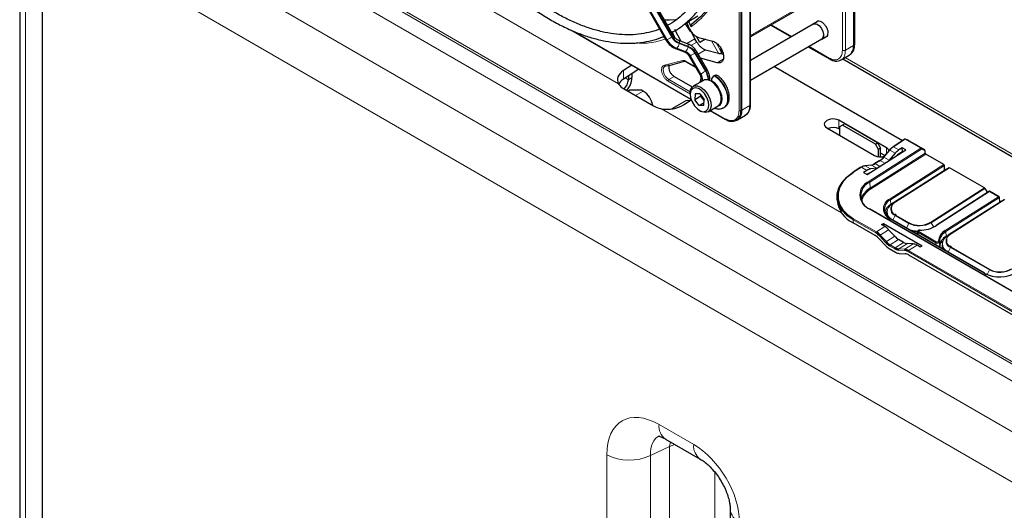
# Paper-space layout 'Blatt4' of a CAD drawing. Header units: millimetres. Extents: x 5 to 418, y 2 to 292.
# Tile 54 of 118: x 83 to 121, y 198 to 218. Entities that reach past the tile are written whole.
import ezdxf

# ---------------------------------------------------------------- set-up
doc = ezdxf.new("R2010")
doc.units = ezdxf.units.MM

psp = doc.layouts.new('Blatt4')

# ---------------------------------------------------------------- linework, layer by layer
at = {"color": 7, "linetype": 'Continuous', "lineweight": 25}
for p, q in [((115.414, 231.602), (115.414, 216.619)), ((115.465, 216.664), (115.465, 231.648)), ((111.016, 214.08), (111.016, 229.063)), ((104.034, 223.746), (108.031, 216.824)), ((108.331, 216.997), (104.334, 223.92)), ((82.533, 222.477), (82.533, 159.439)), ((83.428, 158.349), (83.428, 221.504)), ((111.354, 214.295), (111.354, 220.572)), ((114.729, 218.915), (111.354, 216.967)), ((108.773, 217.478), (108.857, 217.523)), ((108.773, 217.478), (108.993, 217.157)), ((108.84, 217.516), (108.928, 217.321)), ((109.279, 217.781), (108.921, 217.574)), ((109.017, 217.359), (108.921, 217.574)), ((113.832, 217.465), (111.354, 216.034)), ((113.981, 217.56), (113.828, 217.472)), ((104.262, 217.239), (109.014, 214.496)), ((108.251, 217.194), (108.346, 216.985)), ((108.626, 216.786), (108.374, 217.248)), ((109.01, 217.167), (109.164, 216.892)), ((112.155, 217.429), (112.963, 216.963)), ((108.876, 216.691), (108.525, 216.824)), ((109.242, 216.757), (109.164, 216.892)), ((109.361, 216.74), (109.221, 216.982)), ((109.308, 216.944), (109.871, 216.793)), ((109.585, 216.869), (109.361, 216.74)), ((111.354, 215.264), (114.165, 216.887)), ((114.17, 216.88), (114.323, 216.968)), ((108.397, 216.504), (108.748, 216.371)), ((109.656, 215.655), (109.242, 216.372)), ((109.584, 216.454), (110.096, 216.317)), ((110.152, 216.465), (110.198, 216.492)), ((110.152, 216.465), (110.198, 216.492)), ((110.198, 216.492), (110.152, 216.465)), ((110.198, 216.492), (110.152, 216.465)), ((110.152, 216.465), (110.224, 216.336)), ((110.22, 216.334), (110.224, 216.336)), ((110.224, 216.336), (110.267, 216.324)), ((113.63, 216.578), (114.47, 216.093)), ((108.795, 215.998), (109.19, 215.769)), ((108.942, 216.198), (109.356, 215.482)), ((110.044, 215.943), (109.388, 216.119)), ((114.928, 216.056), (115.242, 216.237)), ((114.994, 216.094), (123.327, 211.283)), ((115.266, 216.253), (115.307, 216.283)), ((106.672, 215.848), (106.35, 215.643)), ((106.952, 215.686), (106.35, 215.303)), ((117.349, 212.873), (112.281, 215.799)), ((106.539, 215.423), (106.539, 215.276)), ((106.68, 215.513), (106.68, 215.358)), ((108.34, 215.408), (109.061, 214.992)), ((109.5, 215.252), (109.099, 215.021)), ((109.815, 215.223), (109.815, 215.251)), ((109.945, 215.448), (109.921, 215.434)), ((106.35, 214.924), (107.529, 214.244)), ((106.517, 214.828), (106.586, 214.868)), ((107.057, 214.868), (106.586, 214.868)), ((107.128, 214.827), (107.057, 214.868)), ((108.978, 214.754), (108.978, 214.699)), ((108.803, 214.443), (108.256, 214.127)), ((108.707, 214.282), (109.019, 214.481)), ((109.172, 214.716), (109.162, 214.486)), ((109.397, 214.622), (109.162, 214.486)), ((109.333, 214.259), (109.162, 214.486)), ((109.354, 214.718), (109.172, 214.716)), ((109.52, 214.367), (109.333, 214.259)), ((109.354, 214.718), (109.525, 214.491)), ((109.397, 214.622), (109.399, 214.658)), ((109.422, 214.628), (109.397, 214.622)), ((109.524, 214.455), (109.397, 214.622)), ((109.515, 214.261), (109.525, 214.491)), ((109.515, 214.261), (109.333, 214.259)), ((109.344, 214.067), (109.391, 214.039)), ((109.682, 214.011), (110.083, 214.242)), ((109.769, 214.06), (110.362, 213.718)), ((110.296, 214.172), (110.32, 214.186)), ((110.771, 213.664), (110.817, 213.685)), ((110.843, 213.698), (111.157, 213.879)), ((116.721, 212.591), (114.835, 213.68)), ((114.364, 213.379), (116.25, 212.291)), ((114.865, 213.323), (114.835, 213.34)), ((114.983, 213.484), (114.865, 213.416)), ((114.865, 213.416), (114.865, 213.09)), ((115.071, 213.535), (114.983, 213.484)), ((116.279, 212.736), (114.983, 213.484)), ((116.368, 212.787), (115.071, 213.535)), ((117.442, 212.933), (116.98, 212.638)), ((117.603, 212.876), (117.474, 212.935)), ((117.959, 212.67), (117.605, 212.875)), ((115.953, 211.541), (117.479, 212.514)), ((116.279, 212.736), (116.368, 212.787)), ((116.397, 212.532), (116.279, 212.736)), ((116.368, 212.787), (116.485, 212.583)), ((116.485, 212.583), (116.397, 212.532)), ((116.397, 212.243), (116.397, 212.532)), ((116.485, 212.239), (116.485, 212.583)), ((116.835, 212.508), (116.604, 212.233)), ((117.34, 212.595), (117.211, 212.513)), ((117.244, 212.387), (117.346, 212.452)), ((117.479, 212.514), (117.34, 212.595)), ((117.346, 212.452), (117.34, 212.595)), ((117.346, 212.452), (117.365, 212.441)), ((117.959, 212.67), (118.216, 212.522)), ((118.247, 212.388), (118.242, 212.471)), ((116.454, 212.098), (116.256, 211.972)), ((116.653, 212.291), (116.485, 212.387)), ((117.063, 212.381), (116.83, 212.107)), ((118.976, 211.941), (118.271, 212.348)), ((115.712, 211.829), (115.404, 211.633)), ((115.943, 211.704), (115.814, 211.622)), ((116.109, 211.915), (115.867, 211.888)), ((116.334, 211.79), (116.093, 211.762)), ((116.243, 211.953), (116.251, 211.958)), ((119.087, 211.757), (116.968, 210.406)), ((118.777, 211.564), (119.012, 211.714)), ((119.012, 211.714), (119.001, 211.902)), ((119.087, 211.757), (119.185, 211.814)), ((119.087, 211.757), (119.087, 211.757)), ((120.584, 211.013), (119.201, 211.812)), ((115.814, 211.622), (115.953, 211.541)), ((117.953, 211.039), (118.624, 211.467)), ((118.533, 211.409), (118.537, 211.406)), ((118.624, 211.467), (118.777, 211.564)), ((118.626, 211.463), (118.624, 211.467)), ((118.779, 211.561), (118.777, 211.564)), ((117.6, 210.814), (117.8, 210.941)), ((117.709, 210.883), (117.713, 210.881)), ((117.8, 210.941), (117.953, 211.039)), ((117.8, 210.941), (117.802, 210.938)), ((117.953, 211.039), (117.955, 211.035)), ((118.06, 211.102), (118.056, 211.104)), ((120.785, 210.881), (118.673, 209.534)), ((120.601, 210.996), (120.704, 210.829)), ((121.168, 210.66), (120.785, 210.881)), ((114.766, 210.633), (114.772, 210.514)), ((117.6, 210.814), (116.894, 210.363)), ((117.6, 210.809), (117.6, 210.814)), ((121.267, 210.499), (119.148, 209.147)), ((121.193, 210.456), (121.181, 210.643)), ((121.267, 210.499), (121.365, 210.555)), ((121.267, 210.499), (121.267, 210.499)), ((125.006, 205.019), (116.049, 210.19)), ((120.133, 209.78), (120.804, 210.208)), ((120.713, 210.15), (120.717, 210.148)), ((120.804, 210.208), (120.957, 210.306)), ((120.806, 210.205), (120.804, 210.208)), ((120.957, 210.306), (121.193, 210.456)), ((120.959, 210.302), (120.957, 210.306)), ((116.734, 210.043), (116.736, 209.973)), ((116.736, 209.973), (116.751, 209.888)), ((120.589, 207.659), (116.876, 209.802)), ((117.101, 209.945), (117.051, 209.979)), ((119.98, 209.683), (120.133, 209.78)), ((120.133, 209.78), (120.135, 209.777)), ((120.24, 209.844), (120.236, 209.846)), ((116.275, 209.138), (115.406, 209.639)), ((116.523, 209.568), (116.603, 209.619)), ((116.652, 209.494), (116.523, 209.568)), ((116.603, 209.619), (118.131, 208.737)), ((116.603, 209.619), (116.606, 209.52)), ((117.043, 209.108), (116.803, 209.37)), ((118.628, 209.496), (118.668, 209.52)), ((119.074, 209.105), (119.98, 209.683)), ((119.981, 209.678), (119.98, 209.683)), ((119.98, 209.683), (119.982, 209.679)), ((116.426, 209.015), (116.669, 208.754)), ((117.392, 208.869), (117.194, 208.984)), ((117.942, 209.292), (117.941, 209.187)), ((116.82, 208.63), (117.076, 208.483)), ((117.774, 208.809), (117.541, 208.821)), ((118.051, 208.686), (117.922, 208.76)), ((118.131, 208.737), (118.051, 208.686)), ((118.837, 208.836), (118.934, 208.897)), ((118.914, 208.784), (118.916, 208.714)), ((119.281, 208.687), (119.231, 208.721)), ((117.223, 208.433), (117.454, 208.421)), ((122.167, 205.736), (117.602, 208.372)), ((120.596, 207.646), (120.665, 207.61)), ((108.007, 201.122), (109.376, 200.332)), ((110.556, 198.355), (110.556, 197.753))]:
    psp.add_line(p, q, dxfattribs=at)
at = {"color": 7, "linetype": 'Continuous', "lineweight": 18}
for p, q in [((115.454, 231.629), (115.454, 216.646)), ((110.902, 214.059), (110.902, 229.042)), ((110.969, 214.057), (110.969, 229.04)), ((85.024, 227.311), (106.151, 215.114)), ((139.804, 193.701), (84.187, 225.808)), ((85.449, 224.981), (138.542, 194.331)), ((138.263, 193.83), (85.169, 224.48)), ((108.055, 216.838), (104.058, 223.76)), ((104.075, 223.77), (108.071, 216.847)), ((108.252, 216.952), (104.256, 223.874)), ((104.279, 223.888), (108.276, 216.966)), ((114.983, 216.438), (114.983, 223.354)), ((115.101, 216.438), (115.1, 223.354)), ((84.34, 222.965), (135.81, 193.252)), ((82.756, 222.066), (82.756, 159.029)), ((135.047, 191.706), (83.428, 221.505)), ((111.329, 220.534), (111.329, 214.261)), ((111.354, 217.023), (114.824, 219.026)), ((111.354, 216.967), (114.824, 218.97)), ((104.369, 217.195), (109.008, 214.516)), ((112.18, 217.443), (112.988, 216.977)), ((108.071, 216.847), (108.055, 216.838)), ((108.893, 216.564), (108.542, 216.697)), ((108.547, 216.727), (108.898, 216.594)), ((109.164, 216.892), (108.839, 216.705)), ((109.008, 216.618), (109.242, 216.757)), ((110.096, 216.317), (109.821, 216.806)), ((109.997, 216.729), (110.22, 216.334)), ((108.428, 216.509), (108.445, 216.519)), ((108.779, 216.376), (108.428, 216.509)), ((108.445, 216.519), (108.796, 216.386)), ((108.796, 216.386), (108.779, 216.376)), ((109.577, 215.609), (109.164, 216.326)), ((109.187, 216.34), (109.601, 215.623)), ((109.584, 216.454), (109.294, 216.282)), ((110.096, 216.317), (110.283, 216.267)), ((113.654, 216.592), (114.452, 216.131)), ((115.101, 216.438), (115.414, 216.619)), ((115.414, 216.619), (115.454, 216.646)), ((107.966, 215.847), (108.688, 216.036)), ((108.784, 216.02), (109.175, 215.795)), ((108.966, 216.212), (108.983, 216.222)), ((109.38, 215.495), (108.966, 216.212)), ((108.983, 216.222), (109.396, 215.505)), ((110.275, 216.082), (110.044, 215.943)), ((115.091, 216.15), (123.327, 211.396)), ((106.35, 215.303), (106.35, 215.643)), ((109.601, 215.623), (109.577, 215.609)), ((106.539, 215.276), (106.418, 215.346)), ((106.539, 215.276), (106.68, 215.358)), ((108.995, 214.705), (108.105, 215.219)), ((108.34, 215.408), (108.138, 215.279)), ((108.98, 214.794), (108.138, 215.279)), ((106.823, 214.651), (107.128, 214.827)), ((107.847, 214.135), (114.948, 210.036)), ((109.783, 214.069), (110.351, 213.741)), ((110.969, 214.057), (111.016, 214.08)), ((111.016, 214.08), (111.329, 214.261)), ((114.835, 213.34), (114.835, 213.68)), ((117.459, 212.931), (116.997, 212.636)), ((118.068, 212.58), (117.459, 212.931)), ((117.476, 212.934), (117.474, 212.935)), ((117.476, 212.934), (118.085, 212.583)), ((117.605, 212.875), (117.476, 212.934)), ((116.03, 211.28), (118.068, 212.58)), ((118.093, 212.54), (116.055, 211.24)), ((116.849, 212.504), (116.618, 212.229)), ((116.721, 212.372), (116.721, 212.591)), ((117.063, 212.381), (116.849, 212.504)), ((117.211, 212.513), (116.997, 212.636)), ((118.085, 212.583), (118.216, 212.522)), ((118.242, 212.471), (118.093, 212.54)), ((116.069, 210.999), (118.247, 212.388)), ((118.271, 212.348), (116.094, 210.96)), ((116.471, 212.097), (116.273, 211.97)), ((116.656, 211.99), (116.471, 212.097)), ((116.83, 212.107), (116.618, 212.229)), ((115.728, 211.828), (115.421, 211.632)), ((115.943, 211.704), (115.728, 211.828)), ((116.122, 211.912), (115.879, 211.886)), ((116.093, 211.762), (115.879, 211.886)), ((116.334, 211.79), (116.122, 211.912)), ((116.458, 211.863), (116.273, 211.97)), ((116.858, 210.59), (118.976, 211.941)), ((119.001, 211.902), (116.882, 210.551)), ((119.087, 211.757), (116.969, 210.406)), ((117.066, 210.462), (119.185, 211.814)), ((119.201, 211.812), (117.082, 210.461)), ((118.541, 211.414), (118.544, 211.411)), ((116.069, 210.999), (116.055, 211.24)), ((117.717, 210.888), (117.72, 210.886)), ((118.465, 209.662), (120.584, 211.013)), ((120.601, 210.996), (118.482, 209.645)), ((120.785, 210.869), (118.69, 209.532)), ((121.133, 210.668), (120.785, 210.869)), ((116.894, 210.363), (116.882, 210.551)), ((119.038, 209.332), (121.133, 210.668)), ((121.181, 210.643), (119.063, 209.292)), ((121.267, 210.499), (119.149, 209.148)), ((119.246, 209.204), (121.365, 210.555)), ((121.381, 210.553), (119.263, 209.202)), ((124.988, 205.017), (116.031, 210.188)), ((116.895, 210.343), (116.894, 210.363)), ((116.969, 210.406), (116.968, 210.406)), ((116.969, 210.406), (117.066, 210.462)), ((120.721, 210.155), (120.725, 210.153)), ((115.406, 209.639), (115.401, 209.758)), ((116.298, 209.241), (115.401, 209.758)), ((115.423, 209.8), (116.32, 209.282)), ((120.571, 207.657), (116.859, 209.8)), ((116.971, 209.747), (117.067, 209.925)), ((117.597, 209.618), (117.067, 209.925)), ((117.083, 209.943), (117.613, 209.637)), ((116.652, 209.494), (116.32, 209.282)), ((116.803, 209.37), (116.471, 209.159)), ((117.502, 209.441), (117.597, 209.618)), ((118.587, 209.475), (118.482, 209.645)), ((116.682, 208.864), (116.439, 209.125)), ((116.471, 209.159), (116.714, 208.898)), ((117.043, 209.108), (116.714, 208.898)), ((117.194, 208.984), (116.865, 208.774)), ((117.969, 209.255), (117.968, 209.172)), ((118.661, 208.855), (117.969, 209.255)), ((117.991, 209.296), (118.684, 208.896)), ((119.074, 209.105), (119.063, 209.292)), ((119.149, 209.148), (119.148, 209.147)), ((119.149, 209.148), (119.246, 209.204)), ((117.041, 208.618), (116.843, 208.733)), ((116.865, 208.774), (117.064, 208.66)), ((117.392, 208.869), (117.064, 208.66)), ((117.43, 208.553), (117.199, 208.566)), ((117.541, 208.821), (117.211, 208.611)), ((117.211, 208.611), (117.442, 208.598)), ((117.774, 208.809), (117.442, 208.598)), ((117.922, 208.76), (117.59, 208.549)), ((117.59, 208.549), (122.213, 205.88)), ((118.667, 208.768), (118.661, 208.855)), ((118.843, 208.85), (118.939, 208.911)), ((119.152, 208.489), (119.247, 208.666)), ((120.779, 207.782), (119.247, 208.666)), ((119.263, 208.684), (120.795, 207.8)), ((122.19, 205.839), (117.568, 208.507)), ((120.683, 207.602), (120.779, 207.782)), ((107.748, 201.694), (109.117, 200.904)), ((108.165, 200.828), (107.408, 200.479)), ((108.165, 200.828), (108.199, 201.011)), ((108.165, 160.186), (108.165, 200.828)), ((105.688, 159.775), (105.688, 200.505)), ((107.408, 200.479), (107.408, 159.749)), ((109.95, 199.814), (109.95, 160.12))]:
    psp.add_line(p, q, dxfattribs=at)
at = {"color": 7, "linetype": 'Continuous', "lineweight": 25, "flags": 128}
for points in [[(110.747, 221.701), (110.725, 221.08), (110.659, 220.489), (110.55, 219.931), (110.397, 219.41), (110.203, 218.93), (109.968, 218.492), (109.694, 218.101), (109.383, 217.759), (109.037, 217.467)], [(108.465, 217.636), (108.161, 217.617), (107.973, 217.617)], [(113.795, 217.443), (113.815, 217.463), (113.889, 217.488)], [(113.832, 217.465), (113.892, 217.48), (113.98, 217.458), (114.071, 217.393), (114.152, 217.295), (114.209, 217.178), (114.234, 217.062), (114.223, 216.962), (114.178, 216.896), (114.165, 216.887)], [(113.889, 217.488), (113.98, 217.465), (114.073, 217.398), (114.156, 217.298), (114.214, 217.178), (114.24, 217.059), (114.229, 216.957), (114.183, 216.889), (114.128, 216.865)], [(107.957, 216.952), (107.943, 216.948), (107.9, 216.937)], [(110.083, 214.242), (110.088, 214.245), (110.165, 214.329), (110.202, 214.459), (110.194, 214.621), (110.142, 214.795), (110.053, 214.965), (109.935, 215.111), (109.801, 215.217), (109.667, 215.273), (109.546, 215.272), (109.5, 215.252)], [(108.978, 214.754), (108.993, 214.873), (109.051, 214.982), (109.145, 215.04), (109.266, 215.042), (109.401, 214.986), (109.534, 214.88), (109.652, 214.734), (109.741, 214.564), (109.793, 214.389), (109.801, 214.228), (109.764, 214.098), (109.687, 214.013), (109.578, 213.983), (109.578, 213.983)], [(109.51, 214.017), (109.611, 214.047), (109.68, 214.13), (109.708, 214.256), (109.693, 214.41), (109.635, 214.574), (109.542, 214.728), (109.426, 214.852), (109.299, 214.933), (109.178, 214.96), (109.076, 214.93), (109.007, 214.847), (108.979, 214.721), (108.994, 214.567), (109.052, 214.403), (109.145, 214.249), (109.262, 214.125), (109.388, 214.044), (109.51, 214.017)], [(108.953, 214.439), (108.883, 214.459), (108.803, 214.443)], [(108.953, 214.439), (108.884, 214.459), (108.803, 214.443)], [(109.578, 213.983), (109.449, 214.011), (109.391, 214.039)], [(116.606, 212.225), (116.604, 212.228), (116.603, 212.231), (116.604, 212.232), (116.604, 212.233)], [(115.401, 209.758), (115.158, 209.927), (114.969, 210.12), (114.84, 210.331), (114.774, 210.555), (114.774, 210.784), (114.839, 211.012), (114.968, 211.232), (115.156, 211.436), (115.399, 211.619)], [(115.421, 211.632), (115.182, 211.451), (114.997, 211.25), (114.87, 211.034), (114.806, 210.81), (114.806, 210.584), (114.871, 210.364), (114.998, 210.156), (115.184, 209.966), (115.423, 209.8)], [(116.737, 210.094), (116.706, 210.052), (116.674, 209.994)], [(116.947, 210.358), (116.988, 210.403), (117.066, 210.462)], [(117.871, 209.228), (117.897, 209.226), (117.939, 209.222)], [(119.128, 209.1), (119.169, 209.144), (119.246, 209.204)], [(118.916, 208.714), (118.931, 208.628), (118.937, 208.613)]]:
    psp.add_lwpolyline(points, dxfattribs=at)
at = {"color": 7, "linetype": 'Continuous', "lineweight": 18, "flags": 128}
for points in [[(108.055, 216.838), (108.042, 216.831), (108.034, 216.826), (108.031, 216.824), (108.031, 216.824)], [(108.252, 216.952), (108.23, 216.939), (108.206, 216.925), (108.181, 216.911), (108.155, 216.896), (108.131, 216.882), (108.108, 216.869), (108.088, 216.857), (108.071, 216.847)], [(108.331, 216.997), (108.329, 216.996), (108.322, 216.992), (108.311, 216.986), (108.295, 216.977), (108.276, 216.966)], [(108.526, 216.824), (108.532, 216.821), (108.541, 216.81), (108.547, 216.795), (108.55, 216.776), (108.55, 216.753), (108.547, 216.727)], [(108.876, 216.691), (108.882, 216.688), (108.891, 216.677), (108.897, 216.662), (108.9, 216.643), (108.9, 216.62), (108.898, 216.594)], [(109.164, 216.326), (109.142, 216.313), (109.117, 216.3), (109.092, 216.285), (109.067, 216.27), (109.042, 216.256), (109.019, 216.243), (108.999, 216.231), (108.983, 216.222)], [(109.242, 216.372), (109.24, 216.37), (109.233, 216.367), (109.222, 216.36), (109.206, 216.351), (109.187, 216.34)], [(108.966, 216.212), (108.953, 216.205), (108.945, 216.2), (108.942, 216.198), (108.942, 216.198)], [(108.138, 215.279), (108.068, 215.333), (108.005, 215.407), (107.956, 215.495), (107.925, 215.587), (107.916, 215.673), (107.93, 215.746), (107.965, 215.797), (107.984, 215.81)], [(109.577, 215.609), (109.555, 215.597), (109.531, 215.583), (109.506, 215.568), (109.48, 215.554), (109.456, 215.539), (109.433, 215.526), (109.413, 215.515), (109.396, 215.505)], [(109.656, 215.655), (109.654, 215.654), (109.647, 215.65), (109.636, 215.643), (109.62, 215.634), (109.601, 215.623)], [(109.38, 215.495), (109.367, 215.488), (109.359, 215.483), (109.356, 215.482), (109.356, 215.482)], [(109.815, 215.251), (109.949, 215.148), (110.069, 215.007), (110.163, 214.84), (110.222, 214.666), (110.239, 214.501), (110.213, 214.362), (110.147, 214.264), (110.047, 214.217), (110.036, 214.215)], [(110.296, 214.172), (110.324, 214.191), (110.405, 214.292), (110.446, 214.435), (110.446, 214.609), (110.403, 214.8), (110.321, 214.993), (110.207, 215.173), (110.07, 215.324), (109.921, 215.434)], [(109.945, 215.448), (110.094, 215.337), (110.231, 215.186), (110.345, 215.007), (110.426, 214.814), (110.469, 214.622), (110.47, 214.448), (110.428, 214.305), (110.348, 214.205), (110.32, 214.186)], [(116.835, 212.508), (116.836, 212.509), (116.838, 212.509), (116.841, 212.508), (116.845, 212.506), (116.849, 212.504)], [(116.604, 212.233), (116.605, 212.233), (116.607, 212.234), (116.61, 212.233), (116.614, 212.231), (116.618, 212.229)], [(116.969, 210.406), (116.873, 210.332), (116.802, 210.249), (116.758, 210.16), (116.743, 210.068), (116.758, 209.977), (116.802, 209.89), (116.873, 209.812), (116.905, 209.786)], [(119.149, 209.148), (119.053, 209.074), (118.982, 208.991), (118.938, 208.901), (118.923, 208.809), (118.938, 208.718), (118.982, 208.632), (119.054, 208.553), (119.086, 208.527)], [(108.367, 200.914), (108.365, 200.913), (108.165, 200.828)]]:
    psp.add_lwpolyline(points, dxfattribs=at)
at = {"color": 7, "linetype": 'Continuous', "lineweight": 25}
for centre, radius, start, end in [((107.017, 220.147), 3.202, 304.724, 306.5029), ((115.018, 216.568), 0.4, 304.0564, 7.2558), ((115.027, 216.607), 0.429, 310.8243, 5.1593), ((115.442, 216.666), 0.0233, 299.6454, 355.8931), ((107.405, 219.649), 3.877, 279.1105, 290.2144), ((106.015, 215.304), 0.524, 312.1085, 356.979), ((105.858, 215.396), 0.823, 318.5788, 357.3108), ((109.391, 214.516), 0.812, 0.4778, 59.5168), ((110.045, 215.24), 0.231, 122.6055, 177.3945), ((109.989, 215.387), 0.0755, 65.7075, 125.6163), ((106.674, 214.126), 0.835, 9.3474, 57.065), ((110.612, 213.999), 0.362, 230.7967, 9.214), ((110.618, 214.032), 0.401, 299.7173, 6.7628), ((110.933, 214.21), 0.4, 304.0564, 7.2558), ((111.312, 214.299), 0.0419, 294.3747, 354.3052), ((110.372, 213.739), 0.0233, 244.1059, 300.3461), ((117.46, 212.905), 0.0333, 65.1811, 122.53), ((117.312, 212.109), 0.615, 123.2627, 140.5553), ((117.358, 212.085), 0.659, 123.2627, 140.5553), ((116.99, 212.626), 0.0155, 128.5677, 188.8773), ((116.063, 212.672), 0.703, 303.2627, 320.5553), ((116.109, 212.648), 0.659, 303.2627, 320.5553), ((118.3, 212.394), 0.0539, 186.3421, 237.7135), ((115.414, 211.621), 0.0155, 128.5677, 188.8773), ((115.93, 211.529), 0.36, 98.0426, 123.9756), ((115.869, 211.868), 0.0203, 58.9767, 95.7899), ((116.071, 212.269), 0.36, 278.0426, 303.9756), ((116.266, 211.96), 0.0155, 128.5677, 188.8773), ((118.947, 211.896), 0.0539, 6.3421, 57.7135), ((119.191, 211.798), 0.0166, 53.8189, 113.1032), ((116.284, 210.709), 0.579, 113.3057, 246.8237), ((116.408, 210.372), 0.713, 118.3783, 165.6901), ((120.557, 210.97), 0.0513, 30.705, 58.1427), ((115.857, 210.633), 1.091, 186.2661, 245.6191), ((117.046, 210.17), 0.415, 113.3057, 246.8237), ((117.139, 209.912), 0.513, 118.4714, 164.6503), ((117.074, 210.062), 0.34, 183.1764, 225.6546), ((118.016, 210.427), 0.887, 242.9955, 300.4232), ((117.998, 210.448), 1.156, 254.3565, 267.3448), ((118.022, 210.656), 1.307, 270.2008, 300.7233), ((118.05, 209.351), 0.0233, 167.3698, 184.297), ((118.683, 209.522), 0.0152, 128.2019, 187.8532), ((119.268, 208.888), 0.5, 117.4057, 176.2086), ((115.934, 208.567), 0.665, 42.3194, 59.199), ((115.98, 208.707), 0.621, 42.3194, 59.199), ((115.98, 208.711), 0.665, 42.3194, 59.199), ((119.285, 208.864), 0.482, 117.4057, 176.2086), ((119.293, 208.681), 0.477, 117.2713, 177.1184), ((117.16, 209.201), 0.665, 222.3194, 239.199), ((117.206, 209.342), 0.709, 222.3194, 239.199), ((117.206, 209.345), 0.665, 222.3194, 239.199), ((117.231, 208.926), 0.362, 238.3709, 264.8776), ((117.242, 208.949), 0.339, 238.3709, 264.8776), ((117.402, 208.238), 0.317, 58.3709, 84.8776), ((117.412, 208.26), 0.339, 58.3709, 84.8776), ((119.249, 208.802), 0.335, 182.9954, 222.6053), ((117.254, 208.771), 0.339, 238.3709, 264.8776), ((117.424, 208.083), 0.339, 58.3709, 84.8776), ((121.198, 208.59), 0.887, 242.9955, 300.4232), ((121.186, 208.864), 1.355, 242.9955, 300.4232), ((120.58, 207.646), 0.0157, 358.389, 55.7595)]:
    psp.add_arc(centre, radius, start, end, dxfattribs=at)
at = {"color": 7, "linetype": 'Continuous', "lineweight": 18}
for centre, radius, start, end in [((108.707, 217.204), 0.748, 209.265, 248.105), ((108.724, 217.213), 0.748, 209.265, 248.105), ((108.758, 217.236), 0.58, 209.265, 248.105), ((108.749, 217.231), 0.543, 209.265, 248.105), ((108.268, 216.731), 0.276, 309.8792, 353.0863), ((108.408, 216.538), 0.0351, 252.5632, 306.0382), ((108.758, 216.405), 0.0351, 252.5043, 306.0437), ((108.639, 216.029), 0.374, 29.265, 68.105), ((108.619, 216.598), 0.276, 309.8792, 353.0863), ((108.656, 216.039), 0.374, 29.265, 68.105), ((108.69, 216.061), 0.543, 29.265, 68.105), ((108.681, 216.056), 0.58, 29.265, 68.105), ((108.969, 215.239), 0.713, 2.5052, 31.37), ((109.008, 215.258), 0.696, 359.7235, 31.5886), ((109.033, 215.276), 0.411, 351.7442, 32.2854), ((109.499, 215.267), 0.11, 157.4944, 216.7846), ((108.989, 215.253), 0.479, 357.6936, 31.7563), ((109.456, 214.565), 0.75, 343.1145, 61.3944), ((110.937, 214.128), 0.0777, 242.8052, 294.3071), ((110.376, 213.738), 0.0249, 174.0146, 234.6732), ((117.449, 212.919), 0.016, 52.7758, 116.0345), ((117.47, 212.917), 0.0181, 71.1671, 127.9468), ((116.987, 212.624), 0.016, 52.7758, 116.0345), ((118.079, 212.566), 0.0181, 71.1671, 127.9468), ((118.039, 212.534), 0.0539, 6.3421, 57.7135), ((118.066, 212.557), 0.0317, 327.4106, 53.332), ((116.461, 212.084), 0.016, 52.7758, 116.0345), ((115.411, 211.619), 0.016, 52.7758, 116.0345), ((115.719, 211.815), 0.016, 52.7758, 116.0345), ((116.111, 211.895), 0.0203, 58.9767, 95.7899), ((116.263, 211.958), 0.016, 52.7758, 116.0345), ((116.265, 210.734), 0.595, 113.3057, 246.8237), ((116.001, 211.235), 0.0539, 6.3421, 57.7135), ((116.412, 210.362), 0.677, 118.0129, 169.8654), ((116.123, 211.005), 0.0539, 186.3421, 237.7135), ((117.028, 210.195), 0.43, 113.3057, 246.8237), ((116.829, 210.545), 0.0539, 6.3421, 57.7135), ((116.042, 210.174), 0.0173, 66.2305, 129.0417), ((117.165, 210.185), 0.278, 141.5144, 249.2648), ((117.194, 210.202), 0.282, 113.3057, 246.8237), ((117.073, 210.447), 0.0166, 53.8189, 113.1032), ((115.452, 209.758), 0.0511, 124.2872, 179.1791), ((116.869, 209.786), 0.0173, 66.2305, 129.0417), ((117.111, 209.902), 0.0499, 124.2195, 152.669), ((117.987, 210.381), 1.064, 247.0371, 268.297), ((118.016, 210.44), 0.922, 242.9955, 300.4232), ((117.641, 209.596), 0.0499, 124.2195, 152.669), ((118.438, 209.619), 0.0513, 30.705, 58.1427), ((118.68, 209.52), 0.016, 52.8504, 115.9599), ((119.009, 209.286), 0.0539, 6.3421, 57.7135), ((116.349, 209.24), 0.0511, 124.2872, 179.1791), ((116.525, 209.074), 0.0999, 122.3324, 149.186), ((118.02, 209.254), 0.0513, 124.3512, 178.5369), ((118.773, 208.89), 0.031, 11.0787, 97.6755), ((119.346, 208.926), 0.278, 141.5144, 249.2648), ((119.374, 208.943), 0.282, 113.3057, 246.8237), ((119.253, 209.189), 0.0166, 53.8189, 113.1032), ((116.768, 208.813), 0.0999, 122.3324, 149.186), ((116.894, 208.732), 0.0511, 124.2872, 179.1791), ((117.092, 208.617), 0.0511, 124.2872, 179.1791), ((117.235, 208.58), 0.0384, 127.2724, 201.6137), ((117.466, 208.567), 0.0384, 127.2724, 201.6137), ((117.619, 208.507), 0.0511, 124.2872, 179.1791), ((118.713, 208.854), 0.0513, 124.3512, 178.5369), ((119.291, 208.643), 0.0499, 124.2195, 152.669), ((121.198, 208.603), 0.922, 242.9955, 300.4232), ((120.823, 207.759), 0.0499, 124.2195, 152.669), ((120.582, 207.643), 0.0173, 66.2305, 129.0417), ((108.364, 201.628), 0.62, 173.888, 234.7998), ((109.733, 200.838), 0.62, 173.8923, 234.7524), ((106.575, 202.225), 1.935, 242.7384, 295.5295), ((111.188, 198.423), 0.636, 186.4104, 245.3)]:
    psp.add_arc(centre, radius, start, end, dxfattribs=at)
at = {"color": 7, "linetype": 'Continuous', "lineweight": 25}
for centre, major_axis, ratio, start_param, end_param in [((106.939, 215.303), (0.833, 0.04), 0.606667, 2.32713, 3.443479), ((106.939, 214.962), (0.833, 0.04), 0.606667, 2.32713, 2.779965), ((108.118, 214.622), (0.833, 0.04), 0.606667, 4.352373, 5.468722), ((114.6, 213.53), (0.333, 0.016), 0.606667, 0.756333, 3.897926), ((114.6, 213.189), (0.333, 0.016), 0.606667, 0.756333, 2.138069), ((116.485, 212.441), (0.333, 0.016), 0.606667, 0.132611, 0.756333), ((117.223, 212.119), (0.256, 0.429), 0.566715, 0.845639, 1.281971), ((118.218, 212.484), (-0.0133, 0.0394), 0.495325, 4.211357, 5.769813), ((116.485, 212.441), (0.333, 0.016), 0.606667, 3.897926, 5.128242), ((117.257, 211.993), (0.256, 0.429), 0.566715, 0.845639, 1.177791), ((115.955, 211.31), (0.256, 0.429), 0.566715, 0.409307, 0.845639), ((116.415, 211.866), (0.25, 0.012), 0.606667, 2.056758, 2.628942), ((115.931, 211.148), (0.256, 0.429), 0.566715, 0.513487, 0.845639), ((120.786, 210.842), (-0.0009, 0.039), 0.022658, 0.013756, 0.823921), ((121.134, 210.641), (0.0471, 0.001), 0.562077, 0.031209, 1.584552), ((121.158, 210.628), (0.0162, 0.0291), 0.58789, 5.541497, 5.558951), ((116.664, 209.093), (-0.263, 0.425), 0.556886, 5.044823, 5.481156), ((117.182, 209.385), (-0.263, 0.425), 0.556886, 1.903231, 2.339563), ((117.38, 209.27), (-0.263, 0.425), 0.556886, 2.339563, 2.775895), ((117.934, 208.36), (-0.263, 0.425), 0.556886, 5.481156, 5.917488)]:
    psp.add_ellipse(centre, major_axis=major_axis, ratio=ratio, start_param=start_param, end_param=end_param, dxfattribs=at)
at = {"color": 7, "linetype": 'Continuous', "lineweight": 18}
for centre, major_axis, ratio, start_param, end_param in [((107.753, 199.306), (-1.462, 2.533), 0.575802, 5.499237, 7.067295), ((108.637, 199.816), (-0.935, 1.396), 0.571737, 6.192691, 7.029074), ((109.092, 198.874), (-1.329, 2.152), 0.584594, 3.89967, 5.45692)]:
    psp.add_ellipse(centre, major_axis=major_axis, ratio=ratio, start_param=start_param, end_param=end_param, dxfattribs=at)
at = {"color": 7, "linetype": 'Continuous', "lineweight": 25}
for points, knots in [([(108.253, 217.132), (108.367, 217.199), (108.6, 217.335), (108.92, 217.598), (109.217, 217.904), (109.482, 218.253), (109.714, 218.641), (109.912, 219.066), (110.075, 219.528), (110.202, 220.022), (110.292, 220.546), (110.344, 221.098), (110.359, 221.673), (110.336, 222.269), (110.275, 222.882), (110.177, 223.509), (110.043, 224.147), (109.872, 224.791), (109.667, 225.439), (109.429, 226.087), (109.159, 226.731), (108.855, 227.367), (108.624, 227.818), (108.487, 228.051), (108.47, 228.081)], [0, 0, 0, 0, 0.044421, 0.091203, 0.138022, 0.18495, 0.232029, 0.279269, 0.326654, 0.374154, 0.421733, 0.469362, 0.517014, 0.564673, 0.612324, 0.659964, 0.70759, 0.755203, 0.802802, 0.85039, 0.897968, 0.945541, 0.993109, 1, 1, 1, 1]), ([(108.181, 227.914), (108.274, 227.747), (108.479, 227.378), (108.764, 226.79), (109.04, 226.16), (109.284, 225.525), (109.495, 224.889), (109.672, 224.257), (109.814, 223.632), (109.92, 223.017), (109.99, 222.417), (110.023, 221.834), (110.019, 221.272), (109.979, 220.735), (109.903, 220.224), (109.791, 219.744), (109.644, 219.296), (109.464, 218.884), (109.251, 218.508), (109.006, 218.172), (108.731, 217.875), (108.423, 217.626), (108.207, 217.475), (108.087, 217.42), (108.087, 217.42)], [0, 0, 0, 0, 0.03944, 0.087421, 0.135397, 0.183365, 0.231322, 0.279265, 0.327192, 0.375101, 0.42299, 0.470859, 0.51871, 0.566548, 0.614381, 0.66222, 0.710086, 0.75801, 0.806031, 0.854197, 0.902549, 0.951109, 0.999856, 1, 1, 1, 1]), ([(107.77, 217.275), (107.756, 217.269), (107.622, 217.207), (107.346, 217.133), (106.942, 217.059), (106.515, 217.037), (106.073, 217.061), (105.617, 217.134), (105.149, 217.253), (104.671, 217.418), (104.188, 217.629), (103.7, 217.885), (103.211, 218.183), (102.724, 218.523), (102.241, 218.902), (101.766, 219.319), (101.3, 219.77), (100.848, 220.255), (100.411, 220.769), (99.992, 221.31), (99.595, 221.875), (99.297, 222.33), (99.141, 222.601), (99.101, 222.671)], [0, 0, 0, 0, 0.006164, 0.058345, 0.11038, 0.162211, 0.213835, 0.265282, 0.3166, 0.367833, 0.419018, 0.470182, 0.521342, 0.572506, 0.623681, 0.674873, 0.72608, 0.777304, 0.828541, 0.87979, 0.931048, 0.982312, 1, 1, 1, 1]), ([(98.813, 222.504), (98.883, 222.385), (99.072, 222.062), (99.409, 221.554), (99.819, 220.984), (100.25, 220.439), (100.7, 219.921), (101.165, 219.433), (101.644, 218.978), (102.133, 218.559), (102.63, 218.178), (103.133, 217.836), (103.639, 217.537), (104.144, 217.281), (104.647, 217.07), (105.145, 216.906), (105.634, 216.79), (106.112, 216.722), (106.577, 216.704), (107.024, 216.733), (107.451, 216.815), (107.756, 216.9), (107.91, 216.973), (107.938, 216.986)], [0, 0, 0, 0, 0.0295598, 0.0800673, 0.1305787, 0.1810967, 0.2316244, 0.2821645, 0.3327197, 0.3832924, 0.4338844, 0.4844965, 0.535128, 0.5857754, 0.6364312, 0.6870775, 0.7376916, 0.7882425, 0.8386922, 0.8890008, 0.9391371, 0.9890918, 1, 1, 1, 1]), ([(109.037, 217.467), (109.03, 217.461), (109.017, 217.449), (109.008, 217.421), (109.007, 217.389), (109.014, 217.369), (109.017, 217.359)], [0, 0, 0, 0, 0.244834, 0.494364, 0.74729, 1, 1, 1, 1]), ([(113.939, 217.536), (113.949, 217.55), (113.976, 217.588), (114.053, 217.598), (114.152, 217.565), (114.252, 217.484), (114.335, 217.371), (114.394, 217.239), (114.402, 217.158), (114.405, 217.118)], [0, 0, 0, 0, 0.0923911, 0.2436593, 0.3949274, 0.5461956, 0.6974637, 0.8487319, 1, 1, 1, 1]), ([(114.405, 217.118), (114.401, 217.082), (114.393, 217.011), (114.345, 216.95), (114.298, 216.946), (114.281, 216.944)], [0, 0, 0, 0, 0.382955, 0.765909, 1, 1, 1, 1]), ([(108.031, 216.824), (108.05, 216.794), (108.102, 216.711), (108.215, 216.6), (108.326, 216.532), (108.388, 216.508), (108.397, 216.504)], [0, 0, 0, 0, 0.2096429, 0.5850117, 0.9377903, 1, 1, 1, 1]), ([(108.525, 216.824), (108.509, 216.831), (108.462, 216.852), (108.39, 216.909), (108.349, 216.97), (108.331, 216.997)], [0, 0, 0, 0, 0.2165509, 0.6516994, 1, 1, 1, 1]), ([(109.242, 216.372), (109.223, 216.401), (109.171, 216.485), (109.058, 216.596), (108.946, 216.663), (108.885, 216.688), (108.876, 216.691)], [0, 0, 0, 0, 0.209643, 0.585012, 0.93779, 1, 1, 1, 1]), ([(109.242, 216.757), (109.266, 216.72), (109.312, 216.646), (109.4, 216.557), (109.492, 216.487), (109.553, 216.465), (109.584, 216.454)], [0, 0, 0, 0, 0.249963, 0.499997, 0.749957, 1, 1, 1, 1]), ([(108.748, 216.371), (108.764, 216.364), (108.811, 216.344), (108.883, 216.287), (108.924, 216.225), (108.942, 216.198)], [0, 0, 0, 0, 0.2165509, 0.6516994, 1, 1, 1, 1]), ([(110.096, 216.317), (110.106, 216.315), (110.124, 216.312), (110.157, 216.314), (110.185, 216.319), (110.206, 216.326), (110.216, 216.331), (110.22, 216.334)], [0, 0, 0, 0, 0.275668, 0.508228, 0.733527, 0.862271, 1, 1, 1, 1]), ([(108.744, 216.009), (108.748, 216.01), (108.756, 216.012), (108.778, 216.007), (108.792, 215.999), (108.795, 215.997)], [0, 0, 0, 0, 0.4403342, 0.8723709, 1, 1, 1, 1]), ([(114.47, 216.096), (114.492, 216.083), (114.552, 216.048), (114.651, 216.017), (114.764, 216.006), (114.856, 216.017), (114.901, 216.046), (114.914, 216.054)], [0, 0, 0, 0, 0.1458018, 0.386097, 0.633668, 0.8930684, 1, 1, 1, 1]), ([(107.987, 215.807), (107.992, 215.813), (107.998, 215.819), (108.009, 215.818), (108.01, 215.818)], [0, 0, 0, 0, 0.937573, 1, 1, 1, 1]), ([(108.145, 215.854), (108.142, 215.847), (108.131, 215.825), (108.13, 215.795), (108.129, 215.775)], [0, 0, 0, 0, 0.3334424, 1, 1, 1, 1]), ([(109.736, 215.237), (109.737, 215.24), (109.752, 215.283), (109.75, 215.38), (109.724, 215.521), (109.678, 215.611), (109.656, 215.655)], [0, 0, 0, 0, 0.029031, 0.345306, 0.685486, 1, 1, 1, 1]), ([(109.356, 215.482), (109.363, 215.467), (109.381, 215.433), (109.397, 215.382), (109.403, 215.338), (109.399, 215.312), (109.398, 215.31), (109.398, 215.308)], [0, 0, 0, 0, 0.1768056, 0.4226836, 0.6299768, 0.82324, 1, 1, 1, 1]), ([(109.398, 215.308), (109.385, 215.281), (109.365, 215.238), (109.361, 215.189), (109.36, 215.171)], [0, 0, 0, 0, 0.65039, 1, 1, 1, 1]), ([(110.315, 214.189), (110.326, 214.194), (110.379, 214.216), (110.447, 214.3), (110.505, 214.427), (110.525, 214.58), (110.508, 214.754), (110.452, 214.938), (110.361, 215.117), (110.242, 215.277), (110.124, 215.389), (110.047, 215.438), (110.02, 215.455)], [0, 0, 0, 0, 0.028549, 0.132041, 0.234535, 0.343206, 0.459253, 0.57789, 0.696268, 0.814894, 0.934693, 1, 1, 1, 1]), ([(106.151, 215.114), (106.19, 215.062), (106.241, 214.992), (106.328, 214.938), (106.35, 214.924)], [0, 0, 0, 0, 0.740297, 1, 1, 1, 1]), ([(107.529, 214.244), (107.601, 214.21), (107.698, 214.164), (107.817, 214.141), (107.847, 214.135)], [0, 0, 0, 0, 0.740283, 1, 1, 1, 1]), ([(109.939, 214.159), (109.984, 214.145), (110.074, 214.117), (110.199, 214.125), (110.266, 214.161), (110.294, 214.176)], [0, 0, 0, 0, 0.371679, 0.738698, 1, 1, 1, 1]), ([(111.138, 213.874), (111.163, 213.887), (111.225, 213.918), (111.294, 214.011), (111.339, 214.133), (111.356, 214.23), (111.352, 214.286), (111.352, 214.295)], [0, 0, 0, 0, 0.178353, 0.449155, 0.712576, 0.95398, 1, 1, 1, 1]), ([(118.027, 209.355), (118.025, 209.355), (118.011, 209.356), (117.988, 209.349), (117.964, 209.335), (117.949, 209.316), (117.943, 209.3), (117.944, 209.292), (117.945, 209.291)], [0, 0, 0, 0, 0.067746, 0.328941, 0.578002, 0.787864, 0.977705, 1, 1, 1, 1]), ([(118.816, 208.705), (118.816, 208.699), (118.816, 208.692), (118.811, 208.686), (118.811, 208.686)], [0, 0, 0, 0, 0.880209, 1, 1, 1, 1]), ([(107.715, 201.235), (107.714, 201.235), (107.714, 201.236), (107.768, 201.228), (107.867, 201.196), (107.96, 201.146), (108.007, 201.122)], [0, 0, 0, 0, 0.181428, 0.466879, 0.734209, 1, 1, 1, 1]), ([(109.376, 200.332), (109.4, 200.317), (109.469, 200.275), (109.6, 200.178), (109.765, 200.028), (109.931, 199.845), (110.09, 199.635), (110.234, 199.405), (110.355, 199.168), (110.448, 198.933), (110.513, 198.712), (110.547, 198.523), (110.556, 198.411), (110.556, 198.362), (110.556, 198.355)], [0, 0, 0, 0, 0.050295, 0.144286, 0.239781, 0.3368, 0.434538, 0.531988, 0.628225, 0.722647, 0.814856, 0.904729, 0.986212, 1, 1, 1, 1])]:
    psp.add_open_spline(points, degree=3, knots=knots, dxfattribs=at)
at = {"color": 7, "linetype": 'Continuous', "lineweight": 18}
for points, knots in [([(110.753, 221.636), (110.743, 221.324), (110.724, 220.696), (110.568, 219.838), (110.321, 219.055), (109.974, 218.373), (109.546, 217.792), (109.193, 217.503), (109.017, 217.359)], [0, 0, 0, 0, 0.165233, 0.331999, 0.5, 0.667989, 0.834761, 1, 1, 1, 1]), ([(107.998, 216.88), (107.901, 216.849), (107.59, 216.748), (107.202, 216.702), (106.902, 216.726), (106.851, 216.73)], [0, 0, 0, 0, 0.273974, 0.876679, 1, 1, 1, 1]), ([(114.916, 216.054), (114.92, 216.054), (114.988, 216.067), (115.071, 216.193), (115.091, 216.356), (115.101, 216.438)], [0, 0, 0, 0, 0.029661, 0.514831, 1, 1, 1, 1]), ([(108.688, 216.036), (108.692, 216.031), (108.698, 216.02), (108.713, 216.01), (108.729, 216.006), (108.739, 216.009), (108.744, 216.011)], [0, 0, 0, 0, 0.250001, 0.500001, 0.75, 1, 1, 1, 1]), ([(108.784, 216.02), (108.785, 216.016), (108.786, 216.006), (108.791, 215.999), (108.795, 215.998), (108.795, 215.998)], [0, 0, 0, 0, 0.483463, 0.966925, 1, 1, 1, 1]), ([(114.469, 216.094), (114.464, 216.098), (114.455, 216.106), (114.453, 216.123), (114.452, 216.131)], [0, 0, 0, 0, 0.482204, 1, 1, 1, 1]), ([(108.105, 215.219), (108.078, 215.238), (108.023, 215.275), (107.948, 215.365), (107.889, 215.469), (107.854, 215.577), (107.843, 215.678), (107.859, 215.764), (107.901, 215.826), (107.945, 215.84), (107.966, 215.847)], [0, 0, 0, 0, 0.1217123, 0.2499997, 0.3782871, 0.4999994, 0.6217118, 0.7499997, 0.8782875, 1, 1, 1, 1]), ([(110.351, 213.741), (110.42, 213.709), (110.527, 213.661), (110.655, 213.666), (110.743, 213.697), (110.814, 213.758), (110.883, 213.866), (110.894, 213.983), (110.902, 214.059)], [0, 0, 0, 0, 0.239457, 0.368361, 0.5, 0.631639, 0.760543, 1, 1, 1, 1]), ([(118.027, 209.349), (118.021, 209.349), (118.01, 209.348), (117.995, 209.342), (117.983, 209.334), (117.977, 209.324), (117.976, 209.314), (117.98, 209.304), (117.987, 209.299), (117.991, 209.296)], [0, 0, 0, 0, 0.142474, 0.284952, 0.427322, 0.569562, 0.711749, 0.853982, 1, 1, 1, 1]), ([(117.969, 209.255), (117.965, 209.257), (117.959, 209.261), (117.952, 209.269), (117.947, 209.277), (117.944, 209.285), (117.944, 209.289), (117.944, 209.291)], [0, 0, 0, 0, 0.215304, 0.437175, 0.647068, 0.863033, 1, 1, 1, 1]), ([(118.684, 208.896), (118.688, 208.894), (118.697, 208.89), (118.714, 208.888), (118.731, 208.889), (118.746, 208.893), (118.759, 208.901), (118.767, 208.91), (118.768, 208.917), (118.769, 208.921)], [0, 0, 0, 0, 0.142474, 0.284952, 0.427322, 0.569562, 0.711749, 0.853982, 1, 1, 1, 1]), ([(118.803, 208.896), (118.803, 208.89), (118.801, 208.879), (118.787, 208.863), (118.766, 208.851), (118.739, 208.844), (118.711, 208.842), (118.683, 208.845), (118.669, 208.852), (118.661, 208.855)], [0, 0, 0, 0, 0.145981, 0.288211, 0.430421, 0.572696, 0.715089, 0.857563, 1, 1, 1, 1]), ([(118.803, 208.896), (118.806, 208.864), (118.81, 208.801), (118.814, 208.737), (118.816, 208.705)], [0, 0, 0, 0, 0.492909, 1, 1, 1, 1])]:
    psp.add_open_spline(points, degree=3, knots=knots, dxfattribs=at)
at = {"color": 7, "linetype": 'Continuous', "lineweight": 25}
for points in [[(108.928, 217.321), (108.951, 217.276), (108.998, 217.186), (109.095, 217.072), (109.201, 216.983), (109.272, 216.957), (109.308, 216.944)], [(109.871, 216.793), (109.914, 216.775), (110.002, 216.739), (110.13, 216.612), (110.231, 216.453), (110.29, 216.279), (110.299, 216.118), (110.256, 215.997), (110.168, 215.928), (110.086, 215.938), (110.044, 215.943)], [(108.129, 215.775), (108.132, 215.741), (108.138, 215.673), (108.187, 215.564), (108.257, 215.467), (108.313, 215.428), (108.34, 215.408)]]:
    psp.add_open_spline(points, degree=3, dxfattribs=at)
at = {"color": 7, "linetype": 'Continuous', "lineweight": 18}
for points in [[(114.452, 216.131), (114.522, 216.1), (114.661, 216.039), (114.836, 216.079), (114.959, 216.211), (114.975, 216.362), (114.983, 216.438)], [(114.983, 216.438), (114.991, 216.434), (115.009, 216.426), (115.042, 216.422), (115.075, 216.426), (115.092, 216.434), (115.101, 216.438)], [(108.688, 216.036), (108.703, 216.039), (108.732, 216.045), (108.767, 216.029), (108.784, 216.02)], [(107.966, 215.847), (107.969, 215.842), (107.975, 215.831), (107.989, 215.82), (108.004, 215.816), (108.014, 215.819), (108.018, 215.821)], [(108.105, 215.219), (108.105, 215.225), (108.106, 215.236), (108.114, 215.253), (108.125, 215.269), (108.134, 215.276), (108.138, 215.279)]]:
    psp.add_open_spline(points, degree=3, dxfattribs=at)

doc.saveas('drawing.dxf')
